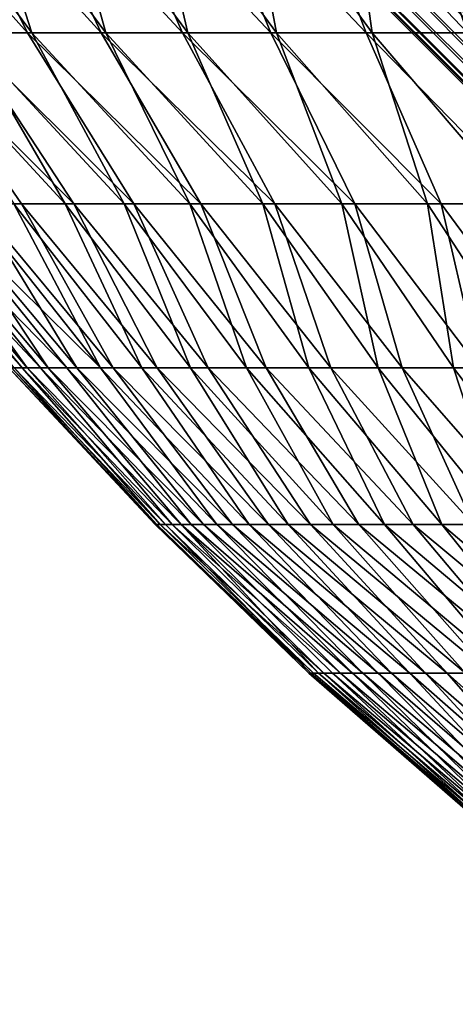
# Model space of a CAD drawing. Header units: millimetres. Extents: x -17.6 to 34.9, y -55.1 to 0.
# Tile 7 of 94: x -9.7 to -7.2, y -31.1 to -25.4. Entities that reach past the tile are written whole.
import ezdxf

# ---------------------------------------------------------------- set-up
doc = ezdxf.new("R2010")
doc.units = ezdxf.units.MM
doc.header["$LTSCALE"] = 38.447787
doc.layers.add('13', color=7, linetype='CONTINUOUS')
doc.layers.add('54', color=7, linetype='CONTINUOUS')

msp = doc.modelspace()

# ---------------------------------------------------------------- linework, layer by layer
at = {"layer": '13', "linetype": 'Continuous'}
for points in [[(-10.5231, -24.4949, -5.7235), (-10.1199, -24.4949, -6.4205), (-9.6172, -25.5074, -5.93), (-10.5231, -24.4949, -5.7235)], [(-9.9931, -25.5074, -5.2592), (-10.5231, -24.4949, -5.7235), (-9.6172, -25.5074, -5.93), (-9.9931, -25.5074, -5.2592)], [(-9.9195, -24.4949, 6.5305), (-10.3441, -24.4949, 5.8464), (-9.5922, -25.5074, 5.771), (-9.9195, -24.4949, 6.5305)], [(-9.5922, -25.5074, 5.771), (-10.3441, -24.4949, 5.8464), (-9.971, -25.5074, 5.1018), (-9.5922, -25.5074, 5.771)], [(-10.1199, -24.4949, -6.4205), (-9.6705, -24.4949, -7.0887), (-9.1963, -25.5074, -6.5736), (-10.1199, -24.4949, -6.4205)], [(-9.6172, -25.5074, -5.93), (-10.1199, -24.4949, -6.4205), (-9.1963, -25.5074, -6.5736), (-9.6172, -25.5074, -5.93)], [(-9.4497, -24.4949, 7.1845), (-9.9195, -24.4949, 6.5305), (-9.1686, -25.5074, 6.4128), (-9.4497, -24.4949, 7.1845)], [(-9.1686, -25.5074, 6.4128), (-9.9195, -24.4949, 6.5305), (-9.5922, -25.5074, 5.771), (-9.1686, -25.5074, 6.4128)], [(-9.6705, -24.4949, -7.0887), (-9.1771, -24.4949, -7.725), (-8.7325, -25.5074, -7.1869), (-9.6705, -24.4949, -7.0887)], [(-9.1963, -25.5074, -6.5736), (-9.6705, -24.4949, -7.0887), (-8.7325, -25.5074, -7.1869), (-9.1963, -25.5074, -6.5736)], [(-8.9368, -24.4949, 7.8053), (-9.4497, -24.4949, 7.1845), (-8.7021, -25.5074, 7.0241), (-8.9368, -24.4949, 7.8053)], [(-8.7021, -25.5074, 7.0241), (-9.4497, -24.4949, 7.1845), (-9.1686, -25.5074, 6.4128), (-8.7021, -25.5074, 7.0241)], [(-9.1771, -24.4949, -7.725), (-8.6419, -24.4949, -8.3267), (-8.2278, -25.5074, -7.7671), (-9.1771, -24.4949, -7.725)], [(-8.7325, -25.5074, -7.1869), (-9.1771, -24.4949, -7.725), (-8.2278, -25.5074, -7.7671), (-8.7325, -25.5074, -7.1869)], [(-8.3833, -24.4949, 8.3901), (-8.9368, -24.4949, 7.8053), (-8.195, -25.5074, 7.6021), (-8.3833, -24.4949, 8.3901)], [(-8.195, -25.5074, 7.6021), (-8.9368, -24.4949, 7.8053), (-8.7021, -25.5074, 7.0241), (-8.195, -25.5074, 7.6021)], [(-8.6419, -24.4949, -8.3267), (-8.0673, -24.4949, -8.8908), (-7.6846, -25.5074, -8.3114), (-8.6419, -24.4949, -8.3267)], [(-8.2278, -25.5074, -7.7671), (-8.6419, -24.4949, -8.3267), (-7.6846, -25.5074, -8.3114), (-8.2278, -25.5074, -7.7671)], [(-7.7915, -24.4949, 8.9362), (-8.3833, -24.4949, 8.3901), (-7.6495, -25.5074, 8.1441), (-7.7915, -24.4949, 8.9362)], [(-7.6495, -25.5074, 8.1441), (-8.3833, -24.4949, 8.3901), (-8.195, -25.5074, 7.6021), (-7.6495, -25.5074, 8.1441)], [(-8.0673, -24.4949, -8.8908), (-7.456, -24.4949, -9.4149), (-7.1055, -25.5074, -8.8173), (-8.0673, -24.4949, -8.8908)], [(-7.6846, -25.5074, -8.3114), (-8.0673, -24.4949, -8.8908), (-7.1055, -25.5074, -8.8173), (-7.6846, -25.5074, -8.3114)], [(-7.1643, -24.4949, 9.4411), (-7.7915, -24.4949, 8.9362), (-7.0683, -25.5074, 8.6476), (-7.1643, -24.4949, 9.4411)], [(-7.0683, -25.5074, 8.6476), (-7.7915, -24.4949, 8.9362), (-7.6495, -25.5074, 8.1441), (-7.0683, -25.5074, 8.6476)], [(-7.456, -24.4949, -9.4149), (-6.8108, -24.4949, -9.8966), (-6.4932, -25.5074, -9.2825), (-7.456, -24.4949, -9.4149)], [(-7.1055, -25.5074, -8.8173), (-7.456, -24.4949, -9.4149), (-6.4932, -25.5074, -9.2825), (-7.1055, -25.5074, -8.8173)], [(-10.3223, -25.5074, -4.5643), (-9.9931, -25.5074, -5.2592), (-9.3511, -26.4831, -4.8969), (-10.3223, -25.5074, -4.5643)], [(-9.9079, -26.4831, -3.6053), (-10.3223, -25.5074, -4.5643), (-9.6511, -26.4831, -4.2604), (-9.9079, -26.4831, -3.6053)], [(-9.6511, -26.4831, -4.2604), (-10.3223, -25.5074, -4.5643), (-9.3511, -26.4831, -4.8969), (-9.6511, -26.4831, -4.2604)], [(-9.971, -25.5074, 5.1018), (-10.3032, -25.5074, 4.4083), (-9.4008, -26.4831, 4.5988), (-9.971, -25.5074, 5.1018)], [(-9.4008, -26.4831, 4.5988), (-10.3032, -25.5074, 4.4083), (-9.6941, -26.4831, 3.9592), (-9.4008, -26.4831, 4.5988)], [(-9.9931, -25.5074, -5.2592), (-9.6172, -25.5074, -5.93), (-9.0092, -26.4831, -5.5118), (-9.9931, -25.5074, -5.2592)], [(-9.3511, -26.4831, -4.8969), (-9.9931, -25.5074, -5.2592), (-9.0092, -26.4831, -5.5118), (-9.3511, -26.4831, -4.8969)], [(-9.5922, -25.5074, 5.771), (-9.971, -25.5074, 5.1018), (-9.0653, -26.4831, 5.2173), (-9.5922, -25.5074, 5.771)], [(-9.0653, -26.4831, 5.2173), (-9.971, -25.5074, 5.1018), (-9.4008, -26.4831, 4.5988), (-9.0653, -26.4831, 5.2173)], [(-9.6172, -25.5074, -5.93), (-9.1963, -25.5074, -6.5736), (-8.6269, -26.4831, -6.1025), (-9.6172, -25.5074, -5.93)], [(-9.0092, -26.4831, -5.5118), (-9.6172, -25.5074, -5.93), (-8.6269, -26.4831, -6.1025), (-9.0092, -26.4831, -5.5118)], [(-9.1686, -25.5074, 6.4128), (-9.5922, -25.5074, 5.771), (-8.6892, -26.4831, 5.812), (-9.1686, -25.5074, 6.4128)], [(-8.6892, -26.4831, 5.812), (-9.5922, -25.5074, 5.771), (-9.0653, -26.4831, 5.2173), (-8.6892, -26.4831, 5.812)], [(-9.1963, -25.5074, -6.5736), (-8.7325, -25.5074, -7.1869), (-8.2059, -26.4831, -6.6663), (-9.1963, -25.5074, -6.5736)], [(-8.6269, -26.4831, -6.1025), (-9.1963, -25.5074, -6.5736), (-8.2059, -26.4831, -6.6663), (-8.6269, -26.4831, -6.1025)], [(-8.7021, -25.5074, 7.0241), (-9.1686, -25.5074, 6.4128), (-8.2741, -26.4831, 6.3801), (-8.7021, -25.5074, 7.0241)], [(-8.2741, -26.4831, 6.3801), (-9.1686, -25.5074, 6.4128), (-8.6892, -26.4831, 5.812), (-8.2741, -26.4831, 6.3801)], [(-8.7325, -25.5074, -7.1869), (-8.2278, -25.5074, -7.7671), (-7.7481, -26.4831, -7.2007), (-8.7325, -25.5074, -7.1869)], [(-8.2059, -26.4831, -6.6663), (-8.7325, -25.5074, -7.1869), (-7.7481, -26.4831, -7.2007), (-8.2059, -26.4831, -6.6663)], [(-8.195, -25.5074, 7.6021), (-8.7021, -25.5074, 7.0241), (-7.822, -26.4831, 6.9193), (-8.195, -25.5074, 7.6021)], [(-7.822, -26.4831, 6.9193), (-8.7021, -25.5074, 7.0241), (-8.2741, -26.4831, 6.3801), (-7.822, -26.4831, 6.9193)], [(-8.2278, -25.5074, -7.7671), (-7.6846, -25.5074, -8.3114), (-7.2556, -26.4831, -7.7032), (-8.2278, -25.5074, -7.7671)], [(-7.7481, -26.4831, -7.2007), (-8.2278, -25.5074, -7.7671), (-7.2556, -26.4831, -7.7032), (-7.7481, -26.4831, -7.2007)], [(-7.6495, -25.5074, 8.1441), (-8.195, -25.5074, 7.6021), (-7.3348, -26.4831, 7.4269), (-7.6495, -25.5074, 8.1441)], [(-7.3348, -26.4831, 7.4269), (-8.195, -25.5074, 7.6021), (-7.822, -26.4831, 6.9193), (-7.3348, -26.4831, 7.4269)], [(-7.6846, -25.5074, -8.3114), (-7.1055, -25.5074, -8.8173), (-6.7306, -26.4831, -8.1717), (-7.6846, -25.5074, -8.3114)], [(-7.2556, -26.4831, -7.7032), (-7.6846, -25.5074, -8.3114), (-6.7306, -26.4831, -8.1717), (-7.2556, -26.4831, -7.7032)], [(-7.0683, -25.5074, 8.6476), (-7.6495, -25.5074, 8.1441), (-6.8147, -26.4831, 7.9008), (-7.0683, -25.5074, 8.6476)], [(-6.8147, -26.4831, 7.9008), (-7.6495, -25.5074, 8.1441), (-7.3348, -26.4831, 7.4269), (-6.8147, -26.4831, 7.9008)], [(-10.4228, -26.4831, 1.2488), (-10.4897, -26.4831, 0.5484), (-9.6473, -27.4193, 1.1147), (-10.4228, -26.4831, 1.2488)], [(-9.6473, -27.4193, 1.1147), (-10.4897, -26.4831, 0.5484), (-9.7077, -27.4193, 0.4544), (-9.6473, -27.4193, 1.1147)], [(-10.3091, -26.4831, 1.9432), (-10.4228, -26.4831, 1.2488), (-9.5421, -27.4193, 1.7694), (-10.3091, -26.4831, 1.9432)], [(-9.5421, -27.4193, 1.7694), (-10.4228, -26.4831, 1.2488), (-9.6473, -27.4193, 1.1147), (-9.5421, -27.4193, 1.7694)], [(-10.4081, -26.4831, -1.5578), (-10.2872, -26.4831, -2.251), (-9.6178, -27.4193, -1.5297), (-10.4081, -26.4831, -1.5578)], [(-9.6929, -27.4193, -0.8709), (-10.4081, -26.4831, -1.5578), (-9.6178, -27.4193, -1.5297), (-9.6929, -27.4193, -0.8709)], [(-10.1493, -26.4831, 2.6284), (-10.3091, -26.4831, 1.9432), (-9.3925, -27.4193, 2.4154), (-10.1493, -26.4831, 2.6284)], [(-9.3925, -27.4193, 2.4154), (-10.3091, -26.4831, 1.9432), (-9.5421, -27.4193, 1.7694), (-9.3925, -27.4193, 2.4154)], [(-10.2872, -26.4831, -2.251), (-10.1202, -26.4831, -2.9345), (-9.498, -27.4193, -2.1818), (-10.2872, -26.4831, -2.251)], [(-9.6178, -27.4193, -1.5297), (-10.2872, -26.4831, -2.251), (-9.498, -27.4193, -2.1818), (-9.6178, -27.4193, -1.5297)], [(-9.944, -26.4831, 3.3015), (-10.1493, -26.4831, 2.6284), (-9.1992, -27.4193, 3.0497), (-9.944, -26.4831, 3.3015)], [(-9.1992, -27.4193, 3.0497), (-10.1493, -26.4831, 2.6284), (-9.3925, -27.4193, 2.4154), (-9.1992, -27.4193, 3.0497)], [(-10.1202, -26.4831, -2.9345), (-9.9079, -26.4831, -3.6053), (-9.334, -27.4193, -2.8243), (-10.1202, -26.4831, -2.9345)], [(-9.498, -27.4193, -2.1818), (-10.1202, -26.4831, -2.9345), (-9.334, -27.4193, -2.8243), (-9.498, -27.4193, -2.1818)], [(-9.6941, -26.4831, 3.9592), (-9.944, -26.4831, 3.3015), (-9.1992, -27.4193, 3.0497), (-9.6941, -26.4831, 3.9592)], [(-9.9079, -26.4831, -3.6053), (-9.6511, -26.4831, -4.2604), (-9.1266, -27.4193, -3.4541), (-9.9079, -26.4831, -3.6053)], [(-9.334, -27.4193, -2.8243), (-9.9079, -26.4831, -3.6053), (-9.1266, -27.4193, -3.4541), (-9.334, -27.4193, -2.8243)], [(-9.4008, -26.4831, 4.5988), (-9.6941, -26.4831, 3.9592), (-8.9632, -27.4193, 3.6693), (-9.4008, -26.4831, 4.5988)], [(-8.9632, -27.4193, 3.6693), (-9.6941, -26.4831, 3.9592), (-9.1992, -27.4193, 3.0497), (-8.9632, -27.4193, 3.6693)], [(-9.6511, -26.4831, -4.2604), (-9.3511, -26.4831, -4.8969), (-8.8768, -27.4193, -4.0683), (-9.6511, -26.4831, -4.2604)], [(-9.1266, -27.4193, -3.4541), (-9.6511, -26.4831, -4.2604), (-8.8768, -27.4193, -4.0683), (-9.1266, -27.4193, -3.4541)], [(-9.0653, -26.4831, 5.2173), (-9.4008, -26.4831, 4.5988), (-8.6854, -27.4193, 4.2714), (-9.0653, -26.4831, 5.2173)], [(-8.6854, -27.4193, 4.2714), (-9.4008, -26.4831, 4.5988), (-8.9632, -27.4193, 3.6693), (-8.6854, -27.4193, 4.2714)], [(-9.3511, -26.4831, -4.8969), (-9.0092, -26.4831, -5.5118), (-8.5857, -27.4193, -4.6641), (-9.3511, -26.4831, -4.8969)], [(-8.8768, -27.4193, -4.0683), (-9.3511, -26.4831, -4.8969), (-8.5857, -27.4193, -4.6641), (-8.8768, -27.4193, -4.0683)], [(-8.6892, -26.4831, 5.812), (-9.0653, -26.4831, 5.2173), (-8.3673, -27.4193, 4.8532), (-8.6892, -26.4831, 5.812)], [(-8.3673, -27.4193, 4.8532), (-9.0653, -26.4831, 5.2173), (-8.6854, -27.4193, 4.2714), (-8.3673, -27.4193, 4.8532)], [(-9.0092, -26.4831, -5.5118), (-8.6269, -26.4831, -6.1025), (-8.2547, -27.4193, -5.2386), (-9.0092, -26.4831, -5.5118)], [(-8.5857, -27.4193, -4.6641), (-9.0092, -26.4831, -5.5118), (-8.2547, -27.4193, -5.2386), (-8.5857, -27.4193, -4.6641)], [(-8.2741, -26.4831, 6.3801), (-8.6892, -26.4831, 5.812), (-8.0103, -27.4193, 5.4119), (-8.2741, -26.4831, 6.3801)], [(-8.0103, -27.4193, 5.4119), (-8.6892, -26.4831, 5.812), (-8.3673, -27.4193, 4.8532), (-8.0103, -27.4193, 5.4119)], [(-8.6269, -26.4831, -6.1025), (-8.2059, -26.4831, -6.6663), (-7.8853, -27.4193, -5.7893), (-8.6269, -26.4831, -6.1025)], [(-8.2547, -27.4193, -5.2386), (-8.6269, -26.4831, -6.1025), (-7.8853, -27.4193, -5.7893), (-8.2547, -27.4193, -5.2386)], [(-7.822, -26.4831, 6.9193), (-8.2741, -26.4831, 6.3801), (-7.616, -27.4193, 5.945), (-7.822, -26.4831, 6.9193)], [(-7.616, -27.4193, 5.945), (-8.2741, -26.4831, 6.3801), (-8.0103, -27.4193, 5.4119), (-7.616, -27.4193, 5.945)], [(-8.2059, -26.4831, -6.6663), (-7.7481, -26.4831, -7.2007), (-7.4792, -27.4193, -6.3134), (-8.2059, -26.4831, -6.6663)], [(-7.8853, -27.4193, -5.7893), (-8.2059, -26.4831, -6.6663), (-7.4792, -27.4193, -6.3134), (-7.8853, -27.4193, -5.7893)], [(-7.3348, -26.4831, 7.4269), (-7.822, -26.4831, 6.9193), (-7.1863, -27.4193, 6.45), (-7.3348, -26.4831, 7.4269)], [(-7.1863, -27.4193, 6.45), (-7.822, -26.4831, 6.9193), (-7.616, -27.4193, 5.945), (-7.1863, -27.4193, 6.45)], [(-7.7481, -26.4831, -7.2007), (-7.2556, -26.4831, -7.7032), (-7.0384, -27.4193, -6.8087), (-7.7481, -26.4831, -7.2007)], [(-7.4792, -27.4193, -6.3134), (-7.7481, -26.4831, -7.2007), (-7.0384, -27.4193, -6.8087), (-7.4792, -27.4193, -6.3134)], [(-6.8147, -26.4831, 7.9008), (-7.3348, -26.4831, 7.4269), (-6.7232, -27.4193, 6.9246), (-6.8147, -26.4831, 7.9008)], [(-6.7232, -27.4193, 6.9246), (-7.3348, -26.4831, 7.4269), (-7.1863, -27.4193, 6.45), (-6.7232, -27.4193, 6.9246)], [(-7.2556, -26.4831, -7.7032), (-6.7306, -26.4831, -8.1717), (-6.5648, -27.4193, -7.2728), (-7.2556, -26.4831, -7.7032)], [(-7.0384, -27.4193, -6.8087), (-7.2556, -26.4831, -7.7032), (-6.5648, -27.4193, -7.2728), (-7.0384, -27.4193, -6.8087)], [(-9.7077, -27.4193, 0.4544), (-9.7229, -27.4193, -0.2085), (-8.8887, -28.3135, 0.0439), (-9.7077, -27.4193, 0.4544)], [(-9.7229, -27.4193, -0.2085), (-9.6929, -27.4193, -0.8709), (-8.8785, -28.3135, -0.549), (-9.7229, -27.4193, -0.2085)], [(-8.8887, -28.3135, 0.0439), (-9.7229, -27.4193, -0.2085), (-8.8785, -28.3135, -0.549), (-8.8887, -28.3135, 0.0439)], [(-9.6473, -27.4193, 1.1147), (-9.7077, -27.4193, 0.4544), (-8.8593, -28.3135, 0.6363), (-9.6473, -27.4193, 1.1147)], [(-8.8593, -28.3135, 0.6363), (-9.7077, -27.4193, 0.4544), (-8.8887, -28.3135, 0.0439), (-8.8593, -28.3135, 0.6363)], [(-9.6929, -27.4193, -0.8709), (-9.6178, -27.4193, -1.5297), (-8.8288, -28.3135, -1.14), (-9.6929, -27.4193, -0.8709)], [(-8.8785, -28.3135, -0.549), (-9.6929, -27.4193, -0.8709), (-8.8288, -28.3135, -1.14), (-8.8785, -28.3135, -0.549)], [(-9.5421, -27.4193, 1.7694), (-9.6473, -27.4193, 1.1147), (-8.7905, -28.3135, 1.2253), (-9.5421, -27.4193, 1.7694)], [(-8.7905, -28.3135, 1.2253), (-9.6473, -27.4193, 1.1147), (-8.8593, -28.3135, 0.6363), (-8.7905, -28.3135, 1.2253)], [(-9.6178, -27.4193, -1.5297), (-9.498, -27.4193, -2.1818), (-8.7398, -28.3135, -1.7263), (-9.6178, -27.4193, -1.5297)], [(-8.8288, -28.3135, -1.14), (-9.6178, -27.4193, -1.5297), (-8.7398, -28.3135, -1.7263), (-8.8288, -28.3135, -1.14)], [(-9.3925, -27.4193, 2.4154), (-9.5421, -27.4193, 1.7694), (-8.6826, -28.3135, 1.8084), (-9.3925, -27.4193, 2.4154)], [(-8.6826, -28.3135, 1.8084), (-9.5421, -27.4193, 1.7694), (-8.7905, -28.3135, 1.2253), (-8.6826, -28.3135, 1.8084)], [(-9.498, -27.4193, -2.1818), (-9.334, -27.4193, -2.8243), (-8.6119, -28.3135, -2.3054), (-9.498, -27.4193, -2.1818)], [(-8.7398, -28.3135, -1.7263), (-9.498, -27.4193, -2.1818), (-8.6119, -28.3135, -2.3054), (-8.7398, -28.3135, -1.7263)], [(-9.1992, -27.4193, 3.0497), (-9.3925, -27.4193, 2.4154), (-8.536, -28.3135, 2.3831), (-9.1992, -27.4193, 3.0497)], [(-8.536, -28.3135, 2.3831), (-9.3925, -27.4193, 2.4154), (-8.6826, -28.3135, 1.8084), (-8.536, -28.3135, 2.3831)], [(-9.334, -27.4193, -2.8243), (-9.1266, -27.4193, -3.4541), (-8.4457, -28.3135, -2.8747), (-9.334, -27.4193, -2.8243)], [(-8.6119, -28.3135, -2.3054), (-9.334, -27.4193, -2.8243), (-8.4457, -28.3135, -2.8747), (-8.6119, -28.3135, -2.3054)], [(-8.9632, -27.4193, 3.6693), (-9.1992, -27.4193, 3.0497), (-8.3515, -28.3135, 2.9467), (-8.9632, -27.4193, 3.6693)], [(-8.3515, -28.3135, 2.9467), (-9.1992, -27.4193, 3.0497), (-8.536, -28.3135, 2.3831), (-8.3515, -28.3135, 2.9467)], [(-9.1266, -27.4193, -3.4541), (-8.8768, -27.4193, -4.0683), (-8.2419, -28.3135, -3.4316), (-9.1266, -27.4193, -3.4541)], [(-8.4457, -28.3135, -2.8747), (-9.1266, -27.4193, -3.4541), (-8.2419, -28.3135, -3.4316), (-8.4457, -28.3135, -2.8747)], [(-8.6854, -27.4193, 4.2714), (-8.9632, -27.4193, 3.6693), (-8.1298, -28.3135, 3.4967), (-8.6854, -27.4193, 4.2714)], [(-8.1298, -28.3135, 3.4967), (-8.9632, -27.4193, 3.6693), (-8.3515, -28.3135, 2.9467), (-8.1298, -28.3135, 3.4967)], [(-8.8768, -27.4193, -4.0683), (-8.5857, -27.4193, -4.6641), (-8.0015, -28.3135, -3.9737), (-8.8768, -27.4193, -4.0683)], [(-8.2419, -28.3135, -3.4316), (-8.8768, -27.4193, -4.0683), (-8.0015, -28.3135, -3.9737), (-8.2419, -28.3135, -3.4316)], [(-8.3673, -27.4193, 4.8532), (-8.6854, -27.4193, 4.2714), (-7.8719, -28.3135, 4.0308), (-8.3673, -27.4193, 4.8532)], [(-7.8719, -28.3135, 4.0308), (-8.6854, -27.4193, 4.2714), (-8.1298, -28.3135, 3.4967), (-7.8719, -28.3135, 4.0308)], [(-8.5857, -27.4193, -4.6641), (-8.2547, -27.4193, -5.2386), (-7.7254, -28.3135, -4.4986), (-8.5857, -27.4193, -4.6641)], [(-8.0015, -28.3135, -3.9737), (-8.5857, -27.4193, -4.6641), (-7.7254, -28.3135, -4.4986), (-8.0015, -28.3135, -3.9737)], [(-8.0103, -27.4193, 5.4119), (-8.3673, -27.4193, 4.8532), (-7.5789, -28.3135, 4.5464), (-8.0103, -27.4193, 5.4119)], [(-7.5789, -28.3135, 4.5464), (-8.3673, -27.4193, 4.8532), (-7.8719, -28.3135, 4.0308), (-7.5789, -28.3135, 4.5464)], [(-8.2547, -27.4193, -5.2386), (-7.8853, -27.4193, -5.7893), (-7.4149, -28.3135, -5.0039), (-8.2547, -27.4193, -5.2386)], [(-7.7254, -28.3135, -4.4986), (-8.2547, -27.4193, -5.2386), (-7.4149, -28.3135, -5.0039), (-7.7254, -28.3135, -4.4986)], [(-7.616, -27.4193, 5.945), (-8.0103, -27.4193, 5.4119), (-7.2523, -28.3135, 5.0414), (-7.616, -27.4193, 5.945)], [(-7.2523, -28.3135, 5.0414), (-8.0103, -27.4193, 5.4119), (-7.5789, -28.3135, 4.5464), (-7.2523, -28.3135, 5.0414)], [(-7.8853, -27.4193, -5.7893), (-7.4792, -27.4193, -6.3134), (-7.0715, -28.3135, -5.4873), (-7.8853, -27.4193, -5.7893)], [(-7.4149, -28.3135, -5.0039), (-7.8853, -27.4193, -5.7893), (-7.0715, -28.3135, -5.4873), (-7.4149, -28.3135, -5.0039)], [(-7.1863, -27.4193, 6.45), (-7.616, -27.4193, 5.945), (-6.8933, -28.3135, 5.5135), (-7.1863, -27.4193, 6.45)], [(-6.8933, -28.3135, 5.5135), (-7.616, -27.4193, 5.945), (-7.2523, -28.3135, 5.0414), (-6.8933, -28.3135, 5.5135)], [(-7.4792, -27.4193, -6.3134), (-7.0384, -27.4193, -6.8087), (-6.6966, -28.3135, -5.9468), (-7.4792, -27.4193, -6.3134)], [(-7.0715, -28.3135, -5.4873), (-7.4792, -27.4193, -6.3134), (-6.6966, -28.3135, -5.9468), (-7.0715, -28.3135, -5.4873)], [(-6.7232, -27.4193, 6.9246), (-7.1863, -27.4193, 6.45), (-6.5037, -28.3135, 5.9606), (-6.7232, -27.4193, 6.9246)], [(-6.5037, -28.3135, 5.9606), (-7.1863, -27.4193, 6.45), (-6.8933, -28.3135, 5.5135), (-6.5037, -28.3135, 5.9606)], [(-8.8593, -28.3135, 0.6363), (-8.8887, -28.3135, 0.0439), (-7.9851, -29.1634, 0.5439), (-8.8593, -28.3135, 0.6363)], [(-8.8887, -28.3135, 0.0439), (-8.8785, -28.3135, -0.549), (-8.0102, -29.1634, 0.0155), (-8.8887, -28.3135, 0.0439)], [(-7.9851, -29.1634, 0.5439), (-8.8887, -28.3135, 0.0439), (-8.0102, -29.1634, 0.0155), (-7.9851, -29.1634, 0.5439)], [(-8.8785, -28.3135, -0.549), (-8.8288, -28.3135, -1.14), (-8.0004, -29.1634, -0.5134), (-8.8785, -28.3135, -0.549)], [(-8.0102, -29.1634, 0.0155), (-8.8785, -28.3135, -0.549), (-8.0004, -29.1634, -0.5134), (-8.0102, -29.1634, 0.0155)], [(-8.7905, -28.3135, 1.2253), (-8.8593, -28.3135, 0.6363), (-7.9252, -29.1634, 1.0695), (-8.7905, -28.3135, 1.2253)], [(-7.9252, -29.1634, 1.0695), (-8.8593, -28.3135, 0.6363), (-7.9851, -29.1634, 0.5439), (-7.9252, -29.1634, 1.0695)], [(-8.8288, -28.3135, -1.14), (-8.7398, -28.3135, -1.7263), (-7.9556, -29.1634, -1.0405), (-8.8288, -28.3135, -1.14)], [(-8.0004, -29.1634, -0.5134), (-8.8288, -28.3135, -1.14), (-7.9556, -29.1634, -1.0405), (-8.0004, -29.1634, -0.5134)], [(-8.6826, -28.3135, 1.8084), (-8.7905, -28.3135, 1.2253), (-7.8307, -29.1634, 1.59), (-8.6826, -28.3135, 1.8084)], [(-7.8307, -29.1634, 1.59), (-8.7905, -28.3135, 1.2253), (-7.9252, -29.1634, 1.0695), (-7.8307, -29.1634, 1.59)], [(-8.7398, -28.3135, -1.7263), (-8.6119, -28.3135, -2.3054), (-7.7625, -29.1634, -2.0801), (-8.7398, -28.3135, -1.7263)], [(-7.9556, -29.1634, -1.0405), (-8.7398, -28.3135, -1.7263), (-7.8762, -29.1634, -1.5635), (-7.9556, -29.1634, -1.0405)], [(-7.8762, -29.1634, -1.5635), (-8.7398, -28.3135, -1.7263), (-7.7625, -29.1634, -2.0801), (-7.8762, -29.1634, -1.5635)], [(-8.536, -28.3135, 2.3831), (-8.6826, -28.3135, 1.8084), (-7.7021, -29.1634, 2.1032), (-8.536, -28.3135, 2.3831)], [(-7.7021, -29.1634, 2.1032), (-8.6826, -28.3135, 1.8084), (-7.8307, -29.1634, 1.59), (-7.7021, -29.1634, 2.1032)], [(-8.6119, -28.3135, -2.3054), (-8.4457, -28.3135, -2.8747), (-7.6149, -29.1634, -2.5881), (-8.6119, -28.3135, -2.3054)], [(-7.7625, -29.1634, -2.0801), (-8.6119, -28.3135, -2.3054), (-7.6149, -29.1634, -2.5881), (-7.7625, -29.1634, -2.0801)], [(-8.3515, -28.3135, 2.9467), (-8.536, -28.3135, 2.3831), (-7.5399, -29.1634, 2.6067), (-8.3515, -28.3135, 2.9467)], [(-7.5399, -29.1634, 2.6067), (-8.536, -28.3135, 2.3831), (-7.7021, -29.1634, 2.1032), (-7.5399, -29.1634, 2.6067)], [(-8.4457, -28.3135, -2.8747), (-8.2419, -28.3135, -3.4316), (-7.4341, -29.1634, -3.0852), (-8.4457, -28.3135, -2.8747)], [(-7.6149, -29.1634, -2.5881), (-8.4457, -28.3135, -2.8747), (-7.4341, -29.1634, -3.0852), (-7.6149, -29.1634, -2.5881)], [(-8.1298, -28.3135, 3.4967), (-8.3515, -28.3135, 2.9467), (-7.3449, -29.1634, 3.0984), (-8.1298, -28.3135, 3.4967)], [(-7.3449, -29.1634, 3.0984), (-8.3515, -28.3135, 2.9467), (-7.5399, -29.1634, 2.6067), (-7.3449, -29.1634, 3.0984)], [(-8.2419, -28.3135, -3.4316), (-8.0015, -28.3135, -3.9737), (-7.2208, -29.1634, -3.5693), (-8.2419, -28.3135, -3.4316)], [(-7.4341, -29.1634, -3.0852), (-8.2419, -28.3135, -3.4316), (-7.2208, -29.1634, -3.5693), (-7.4341, -29.1634, -3.0852)], [(-7.8719, -28.3135, 4.0308), (-8.1298, -28.3135, 3.4967), (-7.1178, -29.1634, 3.5762), (-7.8719, -28.3135, 4.0308)], [(-7.1178, -29.1634, 3.5762), (-8.1298, -28.3135, 3.4967), (-7.3449, -29.1634, 3.0984), (-7.1178, -29.1634, 3.5762)], [(-8.0015, -28.3135, -3.9737), (-7.7254, -28.3135, -4.4986), (-6.9761, -29.1634, -4.0383), (-8.0015, -28.3135, -3.9737)], [(-7.2208, -29.1634, -3.5693), (-8.0015, -28.3135, -3.9737), (-6.9761, -29.1634, -4.0383), (-7.2208, -29.1634, -3.5693)], [(-7.5789, -28.3135, 4.5464), (-7.8719, -28.3135, 4.0308), (-6.8596, -29.1634, 4.0379), (-7.5789, -28.3135, 4.5464)], [(-6.8596, -29.1634, 4.0379), (-7.8719, -28.3135, 4.0308), (-7.1178, -29.1634, 3.5762), (-6.8596, -29.1634, 4.0379)], [(-7.7254, -28.3135, -4.4986), (-7.4149, -28.3135, -5.0039), (-6.701, -29.1634, -4.4901), (-7.7254, -28.3135, -4.4986)], [(-6.9761, -29.1634, -4.0383), (-7.7254, -28.3135, -4.4986), (-6.701, -29.1634, -4.4901), (-6.9761, -29.1634, -4.0383)], [(-7.2523, -28.3135, 5.0414), (-7.5789, -28.3135, 4.5464), (-6.5716, -29.1634, 4.4816), (-7.2523, -28.3135, 5.0414)], [(-6.5716, -29.1634, 4.4816), (-7.5789, -28.3135, 4.5464), (-6.8596, -29.1634, 4.0379), (-6.5716, -29.1634, 4.4816)], [(-7.4149, -28.3135, -5.0039), (-7.0715, -28.3135, -5.4873), (-6.3966, -29.1634, -4.9228), (-7.4149, -28.3135, -5.0039)], [(-6.701, -29.1634, -4.4901), (-7.4149, -28.3135, -5.0039), (-6.3966, -29.1634, -4.9228), (-6.701, -29.1634, -4.4901)], [(-6.8933, -28.3135, 5.5135), (-7.2523, -28.3135, 5.0414), (-6.2549, -29.1634, 4.9053), (-6.8933, -28.3135, 5.5135)], [(-6.2549, -29.1634, 4.9053), (-7.2523, -28.3135, 5.0414), (-6.5716, -29.1634, 4.4816), (-6.2549, -29.1634, 4.9053)], [(-7.9851, -29.1634, 0.5439), (-8.0102, -29.1634, 0.0155), (-7.0808, -29.9666, 0.2482), (-7.9851, -29.1634, 0.5439)], [(-8.0102, -29.1634, 0.0155), (-8.0004, -29.1634, -0.5134), (-7.0885, -29.9666, -0.2098), (-8.0102, -29.1634, 0.0155)], [(-7.0808, -29.9666, 0.2482), (-8.0102, -29.1634, 0.0155), (-7.0885, -29.9666, -0.2098), (-7.0808, -29.9666, 0.2482)], [(-8.0004, -29.1634, -0.5134), (-7.9556, -29.1634, -1.0405), (-7.0666, -29.9666, -0.6674), (-8.0004, -29.1634, -0.5134)], [(-7.0885, -29.9666, -0.2098), (-8.0004, -29.1634, -0.5134), (-7.0666, -29.9666, -0.6674), (-7.0885, -29.9666, -0.2098)], [(-7.9252, -29.1634, 1.0695), (-7.9851, -29.1634, 0.5439), (-7.0436, -29.9666, 0.7048), (-7.9252, -29.1634, 1.0695)], [(-7.0436, -29.9666, 0.7048), (-7.9851, -29.1634, 0.5439), (-7.0808, -29.9666, 0.2482), (-7.0436, -29.9666, 0.7048)], [(-7.9556, -29.1634, -1.0405), (-7.8762, -29.1634, -1.5635), (-7.0152, -29.9666, -1.1226), (-7.9556, -29.1634, -1.0405)], [(-7.0666, -29.9666, -0.6674), (-7.9556, -29.1634, -1.0405), (-7.0152, -29.9666, -1.1226), (-7.0666, -29.9666, -0.6674)], [(-7.8307, -29.1634, 1.59), (-7.9252, -29.1634, 1.0695), (-6.9769, -29.9666, 1.158), (-7.8307, -29.1634, 1.59)], [(-6.9769, -29.9666, 1.158), (-7.9252, -29.1634, 1.0695), (-7.0436, -29.9666, 0.7048), (-6.9769, -29.9666, 1.158)], [(-7.8762, -29.1634, -1.5635), (-7.7625, -29.1634, -2.0801), (-6.9346, -29.9666, -1.5735), (-7.8762, -29.1634, -1.5635)], [(-7.0152, -29.9666, -1.1226), (-7.8762, -29.1634, -1.5635), (-6.9346, -29.9666, -1.5735), (-7.0152, -29.9666, -1.1226)], [(-7.7021, -29.1634, 2.1032), (-7.8307, -29.1634, 1.59), (-6.8811, -29.9666, 1.606), (-7.7021, -29.1634, 2.1032)], [(-6.8811, -29.9666, 1.606), (-7.8307, -29.1634, 1.59), (-6.9769, -29.9666, 1.158), (-6.8811, -29.9666, 1.606)], [(-7.7625, -29.1634, -2.0801), (-7.6149, -29.1634, -2.5881), (-6.8249, -29.9666, -2.0183), (-7.7625, -29.1634, -2.0801)], [(-6.9346, -29.9666, -1.5735), (-7.7625, -29.1634, -2.0801), (-6.8249, -29.9666, -2.0183), (-6.9346, -29.9666, -1.5735)], [(-7.5399, -29.1634, 2.6067), (-7.7021, -29.1634, 2.1032), (-6.7565, -29.9666, 2.0468), (-7.5399, -29.1634, 2.6067)], [(-6.7565, -29.9666, 2.0468), (-7.7021, -29.1634, 2.1032), (-6.8811, -29.9666, 1.606), (-6.7565, -29.9666, 2.0468)], [(-7.6149, -29.1634, -2.5881), (-7.4341, -29.1634, -3.0852), (-6.6868, -29.9666, -2.4551), (-7.6149, -29.1634, -2.5881)], [(-6.8249, -29.9666, -2.0183), (-7.6149, -29.1634, -2.5881), (-6.6868, -29.9666, -2.4551), (-6.8249, -29.9666, -2.0183)], [(-7.3449, -29.1634, 3.0984), (-7.5399, -29.1634, 2.6067), (-6.6038, -29.9666, 2.4787), (-7.3449, -29.1634, 3.0984)], [(-6.6038, -29.9666, 2.4787), (-7.5399, -29.1634, 2.6067), (-6.7565, -29.9666, 2.0468), (-6.6038, -29.9666, 2.4787)], [(-7.4341, -29.1634, -3.0852), (-7.2208, -29.1634, -3.5693), (-6.5207, -29.9666, -2.882), (-7.4341, -29.1634, -3.0852)], [(-6.6868, -29.9666, -2.4551), (-7.4341, -29.1634, -3.0852), (-6.5207, -29.9666, -2.882), (-6.6868, -29.9666, -2.4551)], [(-7.1178, -29.1634, 3.5762), (-7.3449, -29.1634, 3.0984), (-6.4234, -29.9666, 2.8998), (-7.1178, -29.1634, 3.5762)], [(-6.4234, -29.9666, 2.8998), (-7.3449, -29.1634, 3.0984), (-6.6038, -29.9666, 2.4787), (-6.4234, -29.9666, 2.8998)], [(-7.2208, -29.1634, -3.5693), (-6.9761, -29.1634, -4.0383), (-6.3274, -29.9666, -3.2973), (-7.2208, -29.1634, -3.5693)], [(-6.5207, -29.9666, -2.882), (-7.2208, -29.1634, -3.5693), (-6.3274, -29.9666, -3.2973), (-6.5207, -29.9666, -2.882)]]:
    msp.add_3dface(points, dxfattribs=at)
at = {"layer": '54', "linetype": 'Continuous'}
for points in [[(19.4383, -52.3581, 0.3828), (-10.4074, -22.5241), (-10.4014, -22.518, 0.3909), (19.4383, -52.3581, 0.3828)], [(19.4383, -52.3581, -0.3828), (-10.4014, -22.518, -0.3909), (-10.4074, -22.5241), (19.4383, -52.3581, -0.3828)], [(19.4383, -52.3581, 0.3828), (19.4383, -52.3581, -0.3828), (-10.4074, -22.5241), (19.4383, -52.3581, 0.3828)], [(-10.3834, -22.5, 0.7818), (19.4383, -52.3581, 0.3828), (-10.4014, -22.518, 0.3909), (-10.3834, -22.5, 0.7818)], [(19.484, -52.3124, -1.1423), (-10.3834, -22.5, -0.7818), (-10.4014, -22.518, -0.3909), (19.484, -52.3124, -1.1423)], [(19.4383, -52.3581, -0.3828), (19.484, -52.3124, -1.1423), (-10.4014, -22.518, -0.3909), (19.4383, -52.3581, -0.3828)], [(19.484, -52.3124, 1.1423), (19.4383, -52.3581, 0.3828), (-10.3834, -22.5, 0.7818), (19.484, -52.3124, 1.1423)], [(19.484, -52.3124, 1.1423), (-10.3834, -22.5, 0.7818), (-10.3068, -22.5, 1.2632), (19.484, -52.3124, 1.1423)], [(19.484, -52.3124, -1.1423), (-10.3068, -22.5, -1.2634), (-10.3834, -22.5, -0.7818), (19.484, -52.3124, -1.1423)], [(19.484, -52.3124, 1.1423), (-10.3068, -22.5, 1.2632), (-10.1906, -22.5, 1.7451), (19.484, -52.3124, 1.1423)], [(19.484, -52.3124, -1.1423), (19.5755, -52.2209, -1.8967), (-10.3068, -22.5, -1.2634), (19.484, -52.3124, -1.1423)], [(19.5755, -52.2209, -1.8967), (-10.1905, -22.5, -1.7454), (-10.3068, -22.5, -1.2634), (19.5755, -52.2209, -1.8967)], [(19.5755, -52.2209, 1.8967), (19.484, -52.3124, 1.1423), (-10.1906, -22.5, 1.7451), (19.5755, -52.2209, 1.8967)], [(19.5755, -52.2209, 1.8967), (-10.1906, -22.5, 1.7451), (-10.0352, -22.5, 2.2277), (19.5755, -52.2209, 1.8967)], [(19.5755, -52.2209, -1.8967), (-10.0351, -22.5, -2.2279), (-10.1905, -22.5, -1.7454), (19.5755, -52.2209, -1.8967)], [(19.7113, -52.0851, 2.6347), (19.5755, -52.2209, 1.8967), (-10.0352, -22.5, 2.2277), (19.7113, -52.0851, 2.6347)], [(19.7113, -52.0851, 2.6347), (-10.0352, -22.5, 2.2277), (-9.841, -22.5, 2.7109), (19.7113, -52.0851, 2.6347)], [(19.5755, -52.2209, -1.8967), (19.7113, -52.0851, -2.6347), (-10.0351, -22.5, -2.2279), (19.5755, -52.2209, -1.8967)], [(19.7113, -52.0851, -2.6347), (-9.8409, -22.5, -2.7112), (-10.0351, -22.5, -2.2279), (19.7113, -52.0851, -2.6347)], [(19.7113, -52.0851, 2.6347), (-9.841, -22.5, 2.7109), (-9.603, -22.5, 3.1936), (19.7113, -52.0851, 2.6347)], [(19.7113, -52.0851, -2.6347), (19.8916, -51.9048, -3.3559), (-9.8409, -22.5, -2.7112), (19.7113, -52.0851, -2.6347)], [(19.8916, -51.9048, -3.3559), (-9.6028, -22.5, -3.1938), (-9.8409, -22.5, -2.7112), (19.8916, -51.9048, -3.3559)], [(19.8916, -51.9048, 3.3559), (19.7113, -52.0851, 2.6347), (-9.603, -22.5, 3.1936), (19.8916, -51.9048, 3.3559)], [(19.8916, -51.9048, 3.3559), (-9.603, -22.5, 3.1936), (-9.3213, -22.5, 3.6764), (19.8916, -51.9048, 3.3559)], [(19.8916, -51.9048, -3.3559), (-9.3212, -22.5, -3.6766), (-9.6028, -22.5, -3.1938), (19.8916, -51.9048, -3.3559)], [(20.1138, -51.6826, 4.0516), (19.8916, -51.9048, 3.3559), (-9.3213, -22.5, 3.6764), (20.1138, -51.6826, 4.0516)], [(20.1138, -51.6826, 4.0516), (-9.3213, -22.5, 3.6764), (-8.9932, -22.5, 4.1572), (20.1138, -51.6826, 4.0516)], [(19.8916, -51.9048, -3.3559), (20.1138, -51.6826, -4.0516), (-9.3212, -22.5, -3.6766), (19.8916, -51.9048, -3.3559)], [(20.1138, -51.6826, -4.0516), (-8.993, -22.5, -4.1574), (-9.3212, -22.5, -3.6766), (20.1138, -51.6826, -4.0516)], [(20.1138, -51.6826, 4.0516), (-8.9932, -22.5, 4.1572), (-8.6139, -22.5, 4.634), (20.1138, -51.6826, 4.0516)], [(20.1138, -51.6826, -4.0516), (20.3775, -51.419, -4.7186), (-8.993, -22.5, -4.1574), (20.1138, -51.6826, -4.0516)], [(20.3775, -51.419, -4.7186), (-8.6137, -22.5, -4.6341), (-8.993, -22.5, -4.1574), (20.3775, -51.419, -4.7186)], [(20.3775, -51.419, 4.7186), (20.1138, -51.6826, 4.0516), (-8.6139, -22.5, 4.634), (20.3775, -51.419, 4.7186)], [(20.3775, -51.419, 4.7186), (-8.6139, -22.5, 4.634), (-8.1847, -22.5, 5.1074), (20.3775, -51.419, 4.7186)], [(20.3775, -51.419, -4.7186), (-8.1846, -22.5, -5.1075), (-8.6137, -22.5, -4.6341), (20.3775, -51.419, -4.7186)], [(20.68, -51.1164, 5.352), (20.3775, -51.419, 4.7186), (-8.1847, -22.5, 5.1074), (20.68, -51.1164, 5.352)], [(20.68, -51.1164, 5.352), (-8.1847, -22.5, 5.1074), (-7.6995, -22.5, 5.5706), (20.68, -51.1164, 5.352)], [(20.3775, -51.419, -4.7186), (20.68, -51.1164, -5.352), (-8.1846, -22.5, -5.1075), (20.3775, -51.419, -4.7186)], [(20.68, -51.1164, -5.352), (-7.6993, -22.5, -5.5707), (-8.1846, -22.5, -5.1075), (20.68, -51.1164, -5.352)], [(21.0191, -50.7773, 5.9456), (20.68, -51.1164, 5.352), (-7.6995, -22.5, 5.5706), (21.0191, -50.7773, 5.9456)], [(21.0191, -50.7773, 5.9456), (-7.6995, -22.5, 5.5706), (-7.1582, -22.5, 6.0254), (21.0191, -50.7773, 5.9456)], [(20.68, -51.1164, -5.352), (21.0191, -50.7773, -5.9456), (-7.6993, -22.5, -5.5707), (20.68, -51.1164, -5.352)], [(21.0191, -50.7773, -5.9456), (-7.158, -22.5, -6.0256), (-7.6993, -22.5, -5.5707), (21.0191, -50.7773, -5.9456)]]:
    msp.add_3dface(points, dxfattribs=at)

doc.saveas('drawing.dxf')
